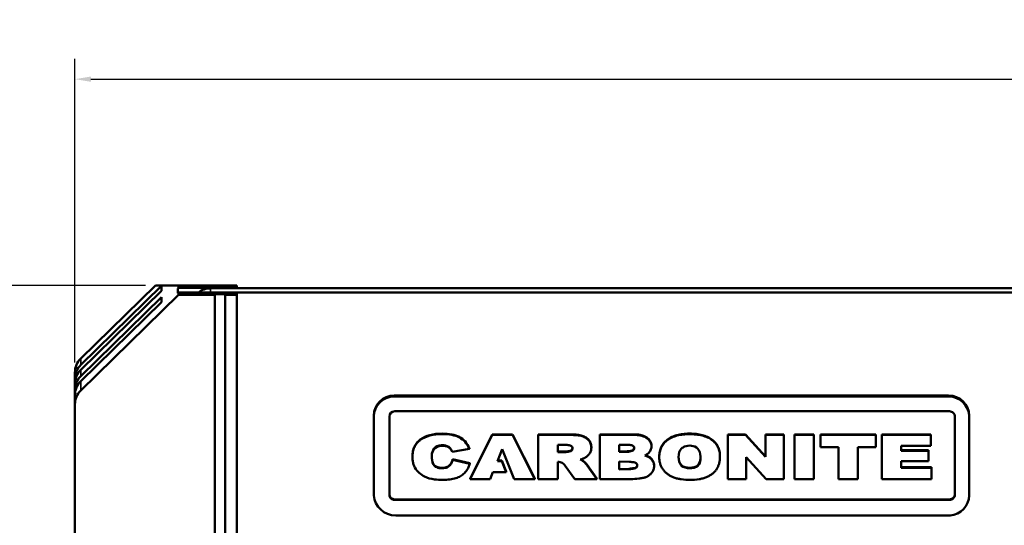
# Model space of a CAD drawing. Header units: inches. Extents: x 0.2 to 58.8, y 1.7 to 68.8.
# Tile 172 of 256: x 20.1 to 26.2, y 63.5 to 66.7. Entities that reach past the tile are written whole.
import ezdxf

# ---------------------------------------------------------------- set-up
doc = ezdxf.new("R2010")
doc.units = ezdxf.units.IN
doc.header["$MEASUREMENT"] = 0
for name, color, linetype, lineweight in [('Dimension (ANSI)', 7, 'Continuous', 25), ('Visible (ANSI)', 7, 'Continuous', 50), ('Visible Narrow (ANSI)', 7, 'Continuous', 35)]:
    doc.layers.add(name, color=color, linetype=linetype, lineweight=lineweight)
doc.styles.add('Note Text (ANSI)', font='tahoma.ttf')
doc.dimstyles.new('Default (ANSI)', dxfattribs={"dimtxt": 0.5, "dimasz": 0.098425, "dimexe": 0.125, "dimexo": 0.0625, "dimgap": 0.031496, "dimtad": 0, "dimtih": 1, "dimtoh": 1, "dimrnd": 1e-08, "dimzin": 4, "dimdsep": 46, "dimtxsty": 'Note Text (ANSI)', "dimcen": 0.09, "dimdle": 0.393701, "dimclrd": 256, "dimclre": 256, "dimclrt": 256, "dimadec": 0, "dimazin": 1, "dimtfac": 1, "dimtofl": 0, "dimtmove": 0, "dimatfit": 3, "dimfxl": 1, "dimtolj": 1, "dimtzin": 4, "dimlwd": -1, "dimlwe": -1, "dimarcsym": 0})

# ---------------------------------------------------------------- blocks, each defined once
blk = doc.blocks.new('*D8')
at = {"layer": 'Defpoints', "color": 0}
for p in [(20.4369, 66.2909), (20.4369, 64.4798), (54.1829, 64.4748)]:
    blk.add_point(p, dxfattribs=at)
at = {"layer": 'Dimension (ANSI)'}
for p, q in [((20.4369, 64.5423), (20.4369, 66.4159)), ((54.1829, 64.5373), (54.1829, 66.4159)), ((20.5354, 66.2909), (35.242, 66.2909)), ((54.0845, 66.2909), (39.3779, 66.2909))]:
    blk.add_line(p, q, dxfattribs=at)
for points in [[(20.5354, 66.3073), (20.5354, 66.2745), (20.4369, 66.2909)], [(54.0845, 66.3073), (54.0845, 66.2745), (54.1829, 66.2909)]]:
    blk.add_solid(points, dxfattribs=at)
at = {"layer": 'Dimension (ANSI)', "insert": (35.2735, 66.6179), "char_height": 0.5, "attachment_point": 1, "style": 'Note Text (ANSI)'}
blk.add_mtext('\\A1;33.75 [857.1]', dxfattribs=at)
blk = doc.blocks.new('*D9')
at = {"layer": 'Defpoints', "color": 0}
for p in [(20.9345, 65.0172), (17.5547, 41.9662), (21.7279, 41.9662)]:
    blk.add_point(p, dxfattribs=at)
at = {"layer": 'Dimension (ANSI)'}
for p, q in [((20.872, 65.0172), (17.4297, 65.0172)), ((17.5547, 64.9188), (17.5547, 53.6941)), ((17.5547, 42.0647), (17.5547, 52.977)), ((21.6654, 41.9662), (17.4297, 41.9662))]:
    blk.add_line(p, q, dxfattribs=at)
for points in [[(17.5383, 64.9188), (17.5711, 64.9188), (17.5547, 65.0172)], [(17.5383, 42.0647), (17.5711, 42.0647), (17.5547, 41.9662)]]:
    blk.add_solid(points, dxfattribs=at)
at = {"layer": 'Dimension (ANSI)', "insert": (15.5203, 53.6626), "char_height": 0.5, "attachment_point": 1, "style": 'Note Text (ANSI)'}
blk.add_mtext('\\A1;23.05 [585.5]', dxfattribs=at)

msp = doc.modelspace()

# ---------------------------------------------------------------- linework, layer by layer
at = {"layer": 'Visible (ANSI)'}
for p, q in [((20.9345, 65.0172), (20.4736, 64.5663)), ((20.4736, 64.527), (20.9719, 65.0145)), ((20.9719, 64.9841), (20.4736, 64.4966)), ((21.0769, 65.0172), (20.9345, 65.0172)), ((20.9719, 65.0145), (20.9719, 64.9841)), ((21.0719, 64.9988), (21.0769, 65.0037)), ((21.0719, 64.9699), (21.0719, 64.9988)), ((21.0769, 64.9748), (21.0719, 64.9699)), ((21.0769, 65.0037), (21.0769, 65.0172)), ((21.0769, 65.0172), (21.4369, 65.0172)), ((21.0769, 65.0037), (21.4369, 65.0037)), ((21.4369, 64.9748), (21.0769, 64.9748)), ((21.0769, 64.96), (21.0769, 64.9748)), ((53.3452, 64.9998), (21.2747, 64.9998)), ((21.4369, 65.0037), (21.4369, 65.0172)), ((21.4369, 65.0037), (21.4369, 64.9998)), ((21.4369, 64.96), (21.4369, 64.9748)), ((53.3452, 64.9738), (21.4369, 64.9738)), ((20.4736, 64.3698), (21.0769, 64.96)), ((20.4736, 64.4574), (20.9719, 64.9448)), ((20.9719, 64.9145), (20.4736, 64.427)), ((20.9719, 64.9448), (20.9719, 64.9145)), ((21.0769, 64.96), (21.3003, 64.96)), ((21.3003, 64.96), (21.3003, 64.9642)), ((21.3003, 64.9642), (21.3633, 64.9642)), ((21.3003, 60.1872), (21.3003, 64.96)), ((21.3633, 64.9642), (21.3633, 64.96)), ((21.3633, 64.96), (21.4369, 64.96)), ((21.3633, 64.96), (21.3633, 60.1872)), ((21.4369, 60.1872), (21.4369, 64.96)), ((20.4369, 64.4798), (20.4369, 64.4405)), ((20.4369, 64.4405), (20.4369, 64.4102)), ((20.4369, 64.4102), (20.4369, 64.3709)), ((20.4369, 64.3709), (20.4369, 64.3405)), ((20.4369, 64.3405), (20.4369, 64.2834)), ((25.8297, 64.338), (22.4079, 64.338)), ((22.4079, 64.3314), (25.8297, 64.3314)), ((20.4369, 60.1872), (20.4369, 64.2834)), ((22.4107, 64.2404), (25.8354, 64.2404)), ((22.2813, 64.2076), (22.2813, 64.2142)), ((22.2813, 63.7213), (22.2813, 64.2076)), ((22.3778, 63.7256), (22.3778, 64.2083)), ((25.8682, 64.2083), (25.8682, 63.7256)), ((25.9563, 64.2076), (25.9563, 64.2142)), ((25.9563, 64.2076), (25.9563, 63.7213)), ((23.0128, 64.0982), (22.8755, 63.8247)), ((23.0128, 64.095), (22.8755, 63.8216)), ((23.1381, 64.0982), (23.0128, 64.0982)), ((23.0128, 64.095), (23.0128, 64.0982)), ((23.1381, 64.095), (23.0128, 64.095)), ((23.2755, 63.8247), (23.1381, 64.0982)), ((23.1381, 64.095), (23.1381, 64.0982)), ((23.2755, 63.8216), (23.1381, 64.095)), ((23.4829, 64.0982), (23.2966, 64.0982)), ((23.2966, 64.095), (23.2966, 64.0982)), ((23.4829, 64.095), (23.2966, 64.095)), ((23.2966, 64.095), (23.2966, 63.8216)), ((23.885, 64.0982), (23.6765, 64.0982)), ((23.6765, 64.095), (23.6765, 64.0982)), ((23.885, 64.095), (23.6765, 64.095)), ((23.6765, 64.095), (23.6765, 63.8216)), ((23.885, 64.095), (23.885, 64.0982)), ((24.5755, 64.0982), (24.4661, 64.0982)), ((24.4661, 64.0951), (24.4661, 64.0982)), ((24.5755, 64.0951), (24.4661, 64.0951)), ((24.4661, 64.0951), (24.4661, 63.8216)), ((24.6994, 63.962), (24.5755, 64.0982)), ((24.5755, 64.0951), (24.5755, 64.0982)), ((24.6994, 63.9589), (24.5755, 64.0951)), ((24.8129, 64.0982), (24.6994, 64.0982)), ((24.6994, 64.0951), (24.6994, 64.0982)), ((24.8129, 64.0951), (24.6994, 64.0951)), ((24.6994, 64.0951), (24.6994, 63.9589)), ((24.8129, 64.0951), (24.8129, 64.0982)), ((24.8129, 63.8216), (24.8129, 64.0951)), ((24.9978, 64.0982), (24.8778, 64.0982)), ((24.8778, 64.0951), (24.8778, 64.0982)), ((24.9978, 64.0951), (24.8778, 64.0951)), ((24.8778, 64.0951), (24.8778, 63.8216)), ((24.9978, 64.0951), (24.9978, 64.0982)), ((24.9978, 63.8216), (24.9978, 64.0951)), ((25.0395, 64.095), (25.0395, 64.0982)), ((25.3803, 64.0982), (25.0395, 64.0982)), ((25.0395, 64.095), (25.0395, 64.0192)), ((25.3803, 64.095), (25.0395, 64.095)), ((25.3803, 64.095), (25.3803, 64.0982)), ((25.3803, 64.0192), (25.3803, 64.095)), ((25.4177, 64.095), (25.4177, 64.0982)), ((25.7195, 64.0982), (25.4177, 64.0982)), ((25.4177, 64.095), (25.4177, 63.8216)), ((25.7195, 64.095), (25.4177, 64.095)), ((25.7195, 64.095), (25.7195, 64.0982)), ((25.7195, 64.0279), (25.7195, 64.095)), ((22.7645, 63.9902), (22.8718, 64.0081)), ((22.8718, 64.0081), (22.8718, 64.0112)), ((23.0442, 63.9327), (23.0742, 64.0065)), ((23.0742, 64.0065), (23.149, 63.8216)), ((23.4168, 64.033), (23.4611, 64.033)), ((23.4168, 63.9883), (23.4168, 64.033)), ((23.6244, 64.0167), (23.6244, 64.0198)), ((23.7971, 64.0343), (23.8415, 64.0343)), ((23.7971, 63.9896), (23.7971, 64.0343)), ((23.9957, 64.0242), (23.9957, 64.0273)), ((25.0395, 64.0192), (25.1501, 64.0192)), ((25.1501, 64.0192), (25.1501, 63.8216)), ((25.2698, 63.8216), (25.2698, 64.0192)), ((25.2698, 64.0192), (25.3803, 64.0192)), ((25.5377, 63.9973), (25.5377, 64.0279)), ((25.5377, 64.0279), (25.7195, 64.0279)), ((25.7063, 64.0004), (25.5377, 64.0004)), ((25.7063, 63.9973), (25.5377, 63.9973)), ((25.7063, 63.9973), (25.7063, 64.0004)), ((25.7063, 63.9328), (25.7063, 63.9973)), ((22.5203, 63.9591), (22.5203, 63.9622)), ((22.6403, 63.9568), (22.6403, 63.96)), ((22.7681, 63.9411), (22.7681, 63.9442)), ((22.8743, 63.9202), (22.7681, 63.9442)), ((22.8743, 63.9171), (22.7681, 63.9411)), ((23.0716, 63.9359), (23.0455, 63.9359)), ((23.0989, 63.868), (23.0716, 63.9359)), ((23.0716, 63.9327), (23.0716, 63.9359)), ((23.4168, 63.9915), (23.459, 63.9915)), ((23.459, 63.9883), (23.4168, 63.9883)), ((23.459, 63.9883), (23.459, 63.9915)), ((23.7971, 63.9928), (23.8394, 63.9928)), ((23.8394, 63.9896), (23.7971, 63.9896)), ((23.8394, 63.9896), (23.8394, 63.9928)), ((24.0437, 63.9582), (24.0437, 63.9613)), ((24.4184, 63.9596), (24.4184, 63.9627)), ((24.5794, 63.8216), (24.5794, 63.9566)), ((24.5794, 63.9566), (24.7025, 63.8216)), ((22.8743, 63.9171), (22.8743, 63.9202)), ((23.0716, 63.9327), (23.0442, 63.9327)), ((23.0989, 63.8649), (23.0716, 63.9327)), ((23.4168, 63.8216), (23.4168, 63.9281)), ((23.4622, 63.9042), (23.5218, 63.8216)), ((23.6579, 63.8247), (23.5994, 63.9094)), ((23.5994, 63.9063), (23.5994, 63.9094)), ((23.6579, 63.8216), (23.5994, 63.9063)), ((23.7971, 63.9296), (23.8609, 63.9278)), ((23.7971, 63.8808), (23.7971, 63.9296)), ((23.7971, 63.8839), (23.8588, 63.8863)), ((23.8588, 63.8832), (23.7971, 63.8808)), ((23.8588, 63.8832), (23.8588, 63.8863)), ((24.0119, 63.9019), (24.0119, 63.905)), ((25.5377, 63.8921), (25.5377, 63.9328)), ((25.5377, 63.9328), (25.7063, 63.9328)), ((25.7248, 63.8952), (25.5377, 63.8952)), ((25.7248, 63.8921), (25.5377, 63.8921)), ((25.7248, 63.8921), (25.7248, 63.8952)), ((25.7248, 63.8216), (25.7248, 63.8921)), ((22.8755, 63.8216), (22.8755, 63.8247)), ((22.8755, 63.8216), (22.9991, 63.8216)), ((22.9991, 63.8216), (23.0162, 63.8649)), ((23.0162, 63.8649), (23.0989, 63.8649)), ((23.0989, 63.8649), (23.0989, 63.868)), ((23.149, 63.8216), (23.2755, 63.8216)), ((23.2755, 63.8216), (23.2755, 63.8247)), ((23.2966, 63.8216), (23.4168, 63.8216)), ((23.5218, 63.8216), (23.6579, 63.8216)), ((23.6579, 63.8216), (23.6579, 63.8247)), ((23.6765, 63.8216), (23.8692, 63.8216)), ((24.4661, 63.8216), (24.5794, 63.8216)), ((24.7025, 63.8216), (24.8129, 63.8216)), ((24.8778, 63.8216), (24.9978, 63.8216)), ((25.1501, 63.8216), (25.2698, 63.8216)), ((25.4177, 63.8216), (25.7248, 63.8216)), ((22.4107, 63.6966), (25.8354, 63.6966)), ((25.8354, 63.6935), (22.4107, 63.6935)), ((25.8387, 63.5978), (22.4169, 63.5978))]:
    msp.add_line(p, q, dxfattribs=at)
for centre, major_axis, start_param, end_param in [((21.2747, 64.8776), (-0.125, 0), 4.712389, 5.363151), ((20.5619, 64.4798), (-0.125, 0), 5.497787, 6.283185), ((20.5619, 64.4405), (-0.125, 0), 5.497787, 6.283185), ((20.5619, 64.4102), (-0.125, 0), 5.497787, 6.283185), ((20.5619, 64.3709), (-0.125, 0), 5.497787, 6.283185), ((20.5619, 64.3405), (-0.125, 0), 5.497787, 6.283185), ((20.5619, 64.2834), (-0.125, 0), 5.497787, 6.283185), ((22.4079, 64.2142), (-0.1266, 0), 4.712389, 6.283185), ((22.4079, 64.2076), (-0.1266, 0), 4.712389, 6.283185), ((25.8297, 64.2142), (0.1266, 0), 0, 1.570796), ((25.8297, 64.2076), (0.1266, 0), 0, 1.570796), ((22.4107, 64.2083), (-0.0328, 0), 4.712389, 6.283185), ((25.8354, 64.2083), (0.0328, 0), 6.283089, 7.853982), ((22.4169, 63.7307), (-0.1359, 0), 0.071259, 1.570796), ((22.4107, 63.7288), (-0.0328, 0), 6.283183, 7.853984), ((22.4107, 63.7256), (-0.0328, 0), 6.283183, 7.853984), ((25.8354, 63.7288), (0.0328, 0), 4.712293, 6.283185), ((25.8354, 63.7256), (0.0328, 0), 4.712293, 6.283185), ((25.8297, 63.7213), (0.1266, 0), 4.783648, 6.283185)]:
    msp.add_ellipse(centre, major_axis=major_axis, ratio=0.978148, start_param=start_param, end_param=end_param, dxfattribs=at)
for points, knots in [([(22.8718, 64.0112), (22.864, 64.0268), (22.8495, 64.0554), (22.8097, 64.0852), (22.7602, 64.1003), (22.6977, 64.1043), (22.6301, 64.0986), (22.5765, 64.0753), (22.5467, 64.0471), (22.5311, 64.0221), (22.522, 63.9933), (22.5203, 63.9728), (22.5203, 63.9622)], [-2.411776, -2.411776, -2.411776, -2.411776, -2.278005, -2.166292, -2.041219, -1.88756, -1.691635, -1.528579, -1.453207, -1.379247, -1.302672, -1.22025, -1.22025, -1.22025, -1.22025]), ([(22.8718, 64.0081), (22.864, 64.0237), (22.8495, 64.0523), (22.8097, 64.0821), (22.7602, 64.0972), (22.6977, 64.1012), (22.6301, 64.0955), (22.5765, 64.0722), (22.5467, 64.044), (22.5311, 64.019), (22.522, 63.9901), (22.5196, 63.9615), (22.5213, 63.9353), (22.5264, 63.9129), (22.5378, 63.8864), (22.5604, 63.8596), (22.6002, 63.8313), (22.6521, 63.8189), (22.7052, 63.8164), (22.7497, 63.8184), (22.7867, 63.826), (22.817, 63.8395), (22.8419, 63.8583), (22.8577, 63.8783), (22.8682, 63.8983), (22.872, 63.9102), (22.8743, 63.9171)], [-2.411776, -2.411776, -2.411776, -2.411776, -2.278005, -2.166292, -2.041219, -1.88756, -1.691635, -1.528579, -1.453207, -1.379247, -1.302672, -1.219901, -1.157156, -1.098475, -1.042436, -0.934461, -0.832838, -0.671942, -0.53781, -0.426561, -0.333486, -0.252008, -0.17435, -0.096767, -0.056843, 0, 0, 0, 0]), ([(23.6244, 64.0198), (23.6244, 64.0242), (23.6237, 64.0327), (23.6204, 64.045), (23.6147, 64.0563), (23.6069, 64.0663), (23.5974, 64.0749), (23.5865, 64.0821), (23.5743, 64.0878), (23.5548, 64.0937), (23.524, 64.0975), (23.4978, 64.0979), (23.4829, 64.0982)], [-0.4660716, -0.4660716, -0.4660716, -0.4660716, -0.4323304, -0.3997634, -0.3676412, -0.3349826, -0.3021576, -0.2690918, -0.2350909, -0.1995709, -0.1138626, 0, 0, 0, 0]), ([(23.5563, 63.942), (23.5595, 63.9429), (23.5657, 63.9447), (23.5755, 63.9485), (23.5852, 63.9536), (23.595, 63.96), (23.6036, 63.9673), (23.611, 63.9755), (23.617, 63.9845), (23.6213, 63.9946), (23.6239, 64.0054), (23.6247, 64.0172), (23.6237, 64.0295), (23.6204, 64.0418), (23.6147, 64.0531), (23.6069, 64.0631), (23.5974, 64.0718), (23.5865, 64.079), (23.5743, 64.0847), (23.5548, 64.0905), (23.524, 64.0944), (23.4978, 64.0948), (23.4829, 64.095)], [-0.7466885, -0.7466885, -0.7466885, -0.7466885, -0.7208218, -0.6977516, -0.6666816, -0.6369582, -0.608263, -0.5801805, -0.5521451, -0.5241945, -0.4957394, -0.4661896, -0.4323304, -0.3997634, -0.3676412, -0.3349826, -0.3021576, -0.2690918, -0.2350909, -0.1995709, -0.1138626, 0, 0, 0, 0]), ([(23.9957, 64.0273), (23.9957, 64.0323), (23.9945, 64.0421), (23.9886, 64.056), (23.979, 64.0684), (23.966, 64.0791), (23.9499, 64.0879), (23.9306, 64.0939), (23.9087, 64.0976), (23.8932, 64.098), (23.885, 64.0982)], [-0.3738907, -0.3738907, -0.3738907, -0.3738907, -0.3354167, -0.2974862, -0.2580789, -0.2155405, -0.1687998, -0.1182185, -0.062281, 0, 0, 0, 0]), ([(23.9548, 63.9683), (23.9582, 63.9699), (23.9652, 63.9731), (23.9751, 63.9802), (23.9838, 63.9892), (23.9907, 63.9999), (23.9948, 64.0117), (23.9962, 64.025), (23.9945, 64.039), (23.9886, 64.0529), (23.979, 64.0653), (23.966, 64.076), (23.9499, 64.0848), (23.9306, 64.0908), (23.9087, 64.0944), (23.8932, 64.0948), (23.885, 64.095)], [-0.5629459, -0.5629459, -0.5629459, -0.5629459, -0.5342667, -0.5044704, -0.4704478, -0.4381051, -0.4063529, -0.3739407, -0.3354167, -0.2974862, -0.2580789, -0.2155405, -0.1687998, -0.1182185, -0.062281, 0, 0, 0, 0]), ([(24.2304, 64.0995), (24.2167, 64.0995), (24.1906, 64.0982), (24.1537, 64.0916), (24.1212, 64.0801), (24.0935, 64.0638), (24.0711, 64.043), (24.0549, 64.0179), (24.0454, 63.9891), (24.043, 63.9611), (24.0446, 63.9357), (24.0493, 63.9145), (24.0572, 63.8951), (24.0685, 63.8779), (24.0822, 63.863), (24.0978, 63.8501), (24.1153, 63.8395), (24.1348, 63.831), (24.1564, 63.8247), (24.1898, 63.8185), (24.2346, 63.8161), (24.2794, 63.8188), (24.3126, 63.826), (24.3342, 63.8333), (24.3534, 63.8427), (24.3703, 63.8538), (24.3849, 63.8667), (24.3972, 63.8815), (24.4069, 63.8983), (24.4136, 63.9173), (24.4176, 63.9382), (24.419, 63.9631), (24.4166, 63.9909), (24.4072, 64.0193), (24.3912, 64.044), (24.369, 64.0645), (24.3413, 64.0805), (24.3085, 64.0918), (24.271, 64.0983), (24.2444, 64.0995), (24.2304, 64.0995)], [0, 0, 0, 0, 0.038412, 0.073153, 0.10494, 0.1348, 0.163165, 0.190693, 0.218875, 0.249069, 0.270908, 0.291439, 0.311117, 0.330507, 0.349518, 0.368401, 0.387516, 0.407173, 0.428013, 0.450676, 0.50223, 0.553337, 0.576112, 0.597349, 0.617244, 0.636137, 0.654355, 0.672263, 0.690469, 0.709396, 0.729498, 0.751148, 0.780945, 0.808756, 0.835917, 0.863922, 0.893596, 0.925547, 0.960775, 1, 1, 1, 1]), ([(24.2304, 64.1026), (24.2167, 64.1026), (24.1906, 64.1013), (24.1537, 64.0947), (24.1212, 64.0832), (24.0935, 64.0669), (24.0711, 64.0461), (24.0549, 64.021), (24.0455, 63.9923), (24.0437, 63.9718), (24.0437, 63.9613)], [0, 0, 0, 0, 0.0384124, 0.073153, 0.10494, 0.1348001, 0.163165, 0.1906926, 0.2188747, 0.2490409, 0.2490409, 0.2490409, 0.2490409]), ([(24.4184, 63.9627), (24.4184, 63.963), (24.4184, 63.9736), (24.4166, 63.994), (24.4072, 64.0224), (24.3912, 64.0471), (24.369, 64.0676), (24.3413, 64.0836), (24.3085, 64.0949), (24.271, 64.1014), (24.2444, 64.1026), (24.2304, 64.1026)], [0.7505207, 0.7505207, 0.7505207, 0.7505207, 0.7511483, 0.7809455, 0.8087557, 0.8359171, 0.8639223, 0.8935959, 0.9255469, 0.9607748, 1, 1, 1, 1]), ([(22.64, 63.9694), (22.64, 63.9695), (22.6397, 63.984), (22.6488, 64.016), (22.684, 64.0315), (22.7056, 64.0309), (22.7181, 64.0307), (22.7351, 64.0267), (22.7525, 64.0165), (22.7607, 64.0031), (22.7635, 63.996), (22.7645, 63.9933)], [-0.4483147, -0.4483147, -0.4483147, -0.4483147, -0.4479154, -0.3358969, -0.2141793, -0.1913261, -0.1709254, -0.1189565, -0.0591211, -0.0224712, 0, 0, 0, 0]), ([(22.7681, 63.9411), (22.7677, 63.9394), (22.7635, 63.9246), (22.7523, 63.9011), (22.724, 63.8895), (22.7032, 63.8889), (22.6803, 63.8894), (22.6471, 63.9032), (22.6396, 63.9371), (22.6404, 63.9586), (22.639, 63.9784), (22.6488, 64.0129), (22.684, 64.0283), (22.7056, 64.0277), (22.7181, 64.0275), (22.7351, 64.0236), (22.7525, 64.0133), (22.7607, 64), (22.7635, 63.9929), (22.7645, 63.9902)], [-0.9778649, -0.9778649, -0.9778649, -0.9778649, -0.964124, -0.858013, -0.792746, -0.7419935, -0.7001716, -0.6173212, -0.4905499, -0.4662258, -0.4479154, -0.3358969, -0.2141793, -0.1913261, -0.1709254, -0.1189565, -0.0591211, -0.0224712, 0, 0, 0, 0]), ([(23.4611, 64.033), (23.4698, 64.0329), (23.4852, 64.0328), (23.51, 64.024), (23.508, 63.9972), (23.4839, 63.9904), (23.4687, 63.9891), (23.459, 63.9883)], [-0.295228, -0.295228, -0.295228, -0.295228, -0.2273686, -0.1758911, -0.1182726, -0.0753287, 0, 0, 0, 0]), ([(23.459, 63.9915), (23.4687, 63.9923), (23.4839, 63.9935), (23.5041, 63.9992), (23.5076, 64.0091), (23.5079, 64.0132)], [0, 0, 0, 0, 0.0753287, 0.1182726, 0.1473387, 0.1473387, 0.1473387, 0.1473387]), ([(23.8415, 64.0343), (23.8502, 64.0342), (23.8655, 64.0341), (23.8904, 64.0253), (23.8884, 63.9985), (23.8642, 63.9917), (23.8491, 63.9904), (23.8394, 63.9896)], [-0.295228, -0.295228, -0.295228, -0.295228, -0.2273686, -0.1758911, -0.1182726, -0.0753287, 0, 0, 0, 0]), ([(23.8394, 63.9928), (23.8491, 63.9936), (23.8642, 63.9948), (23.8845, 64.0005), (23.888, 64.0104), (23.8882, 64.0145)], [0, 0, 0, 0, 0.0753287, 0.1182726, 0.1473387, 0.1473387, 0.1473387, 0.1473387]), ([(24.2002, 64.0226), (24.225, 64.0331), (24.2866, 64.0281), (24.2987, 63.9728), (24.2996, 63.9357), (24.2848, 63.896), (24.2313, 63.8847), (24.1726, 63.8983), (24.1588, 63.958), (24.1693, 64.0064), (24.1934, 64.0197), (24.2002, 64.0226)], [-1, -1, -1, -1, -0.814832, -0.69143, -0.65052, -0.550802, -0.430837, -0.311101, -0.181209, -0.050462, 0, 0, 0, 0]), ([(22.7681, 63.9442), (22.7677, 63.9425), (22.7635, 63.9277), (22.7523, 63.9042), (22.724, 63.8926), (22.7032, 63.8921), (22.6803, 63.8926), (22.6472, 63.9063), (22.6405, 63.9364), (22.6403, 63.9529)], [-0.9778649, -0.9778649, -0.9778649, -0.9778649, -0.964124, -0.858013, -0.792746, -0.7419935, -0.7001716, -0.6173212, -0.4913353, -0.4913353, -0.4913353, -0.4913353]), ([(23.5994, 63.9063), (23.5974, 63.9089), (23.5926, 63.915), (23.5835, 63.9235), (23.5743, 63.9319), (23.5653, 63.9384), (23.5592, 63.9408), (23.5563, 63.942)], [-0.1451533, -0.1451533, -0.1451533, -0.1451533, -0.1199236, -0.0847106, -0.0495594, -0.0242234, 0, 0, 0, 0]), ([(23.5994, 63.9094), (23.5974, 63.912), (23.5926, 63.9181), (23.5835, 63.9266), (23.5743, 63.935), (23.5666, 63.9406), (23.5622, 63.9427), (23.5607, 63.9433)], [-0.1451533, -0.1451533, -0.1451533, -0.1451533, -0.1199236, -0.0847106, -0.0495594, -0.0242234, -0.0122331, -0.0122331, -0.0122331, -0.0122331]), ([(23.8692, 63.8216), (23.8856, 63.8226), (23.9103, 63.824), (23.9412, 63.8279), (23.9593, 63.8329), (23.9721, 63.8394), (23.9821, 63.8458), (23.9908, 63.8532), (23.9983, 63.8615), (24.0044, 63.8707), (24.0088, 63.8805), (24.0114, 63.891), (24.0123, 63.9025), (24.0112, 63.9147), (24.0075, 63.927), (24.0012, 63.9381), (23.9933, 63.947), (23.9845, 63.9539), (23.9753, 63.9594), (23.9651, 63.9636), (23.9582, 63.9668), (23.9548, 63.9683)], [-0.7099288, -0.7099288, -0.7099288, -0.7099288, -0.5847792, -0.5214776, -0.4730975, -0.4418476, -0.411843, -0.3827321, -0.3540741, -0.325838, -0.2981845, -0.2705779, -0.2424108, -0.208425, -0.1757873, -0.1434461, -0.1103197, -0.0846971, -0.0575992, -0.0285419, 0, 0, 0, 0]), ([(24.0119, 63.905), (24.0119, 63.9094), (24.0112, 63.9179), (24.0075, 63.9301), (24.0012, 63.9412), (23.9933, 63.9501), (23.9845, 63.957), (23.9753, 63.9625), (23.9662, 63.9663), (23.9605, 63.9689), (23.9582, 63.9699)], [-0.2420538, -0.2420538, -0.2420538, -0.2420538, -0.208425, -0.1757873, -0.1434461, -0.1103197, -0.0846971, -0.0575992, -0.0285419, -0.0094975, -0.0094975, -0.0094975, -0.0094975]), ([(24.1634, 63.9606), (24.1636, 63.9404), (24.1727, 63.9014), (24.2313, 63.8878), (24.2848, 63.8991), (24.2981, 63.9349), (24.299, 63.9514), (24.299, 63.9536)], [0.1819666, 0.1819666, 0.1819666, 0.1819666, 0.3111009, 0.430837, 0.5508017, 0.6505201, 0.6660886, 0.6660886, 0.6660886, 0.6660886]), ([(23.4168, 63.9281), (23.4268, 63.9276), (23.4459, 63.9266), (23.4569, 63.9114), (23.4622, 63.9042)], [-0.1376004, -0.1376004, -0.1376004, -0.1376004, -0.0655634, 0, 0, 0, 0]), ([(23.8609, 63.9278), (23.8696, 63.9277), (23.8849, 63.9277), (23.9098, 63.9189), (23.9078, 63.892), (23.8836, 63.8852), (23.8684, 63.884), (23.8588, 63.8832)], [-0.295228, -0.295228, -0.295228, -0.295228, -0.2273686, -0.1758911, -0.1182726, -0.0753287, 0, 0, 0, 0]), ([(23.8588, 63.8863), (23.8684, 63.8871), (23.8836, 63.8883), (23.9039, 63.894), (23.9073, 63.9039), (23.9076, 63.908)], [0, 0, 0, 0, 0.0753287, 0.1182726, 0.1473387, 0.1473387, 0.1473387, 0.1473387])]:
    msp.add_open_spline(points, degree=3, knots=knots, dxfattribs=at)
at = {"layer": 'Visible Narrow (ANSI)'}
for p, q in [((21.2747, 64.9748), (21.2747, 64.9998)), ((20.4736, 64.527), (20.4736, 64.5663)), ((20.4736, 64.4574), (20.4736, 64.4966)), ((20.4736, 64.3698), (20.4736, 64.427)), ((22.4079, 64.3314), (22.4079, 64.338)), ((25.8297, 64.3314), (25.8297, 64.338)), ((23.4829, 64.095), (23.4829, 64.0982)), ((24.2304, 64.0995), (24.2304, 64.1026)), ((22.4107, 63.6935), (22.4107, 63.6966)), ((25.8354, 63.6935), (25.8354, 63.6966))]:
    msp.add_line(p, q, dxfattribs=at)

# ---------------------------------------------------------------- dimensions: what is measured, and where the dimension line sits
at = {"layer": 'Dimension (ANSI)'}
for base, p1, p2, angle, override, picture, middle in [((20.4369, 66.2909), (54.1829, 64.4748), (20.4369, 64.4798), 180, {"dimtih": 0, "dimtoh": 0, "dimdec": 2, "dimtp": 0, "dimtm": 0, "dimtdec": 2, "dimatfit": 1}, '*D8', (37.3099, 66.2909)), ((17.5547, 41.9662), (20.9345, 65.0172), (21.7279, 41.9662), 90, {"dimdec": 2, "dimtp": 0, "dimtm": 0, "dimtdec": 2, "dimatfit": 1}, '*D9', (17.5547, 53.3355))]:
    dim = msp.add_linear_dim(base=base, p1=p1, p2=p2, angle=angle, dimstyle='Default (ANSI)', override=override, dxfattribs=at)
    dim.commit()
    dim.dimension.update_dxf_attribs({"geometry": picture, "text_midpoint": middle, "dimtype": 160})

doc.saveas('drawing.dxf')
